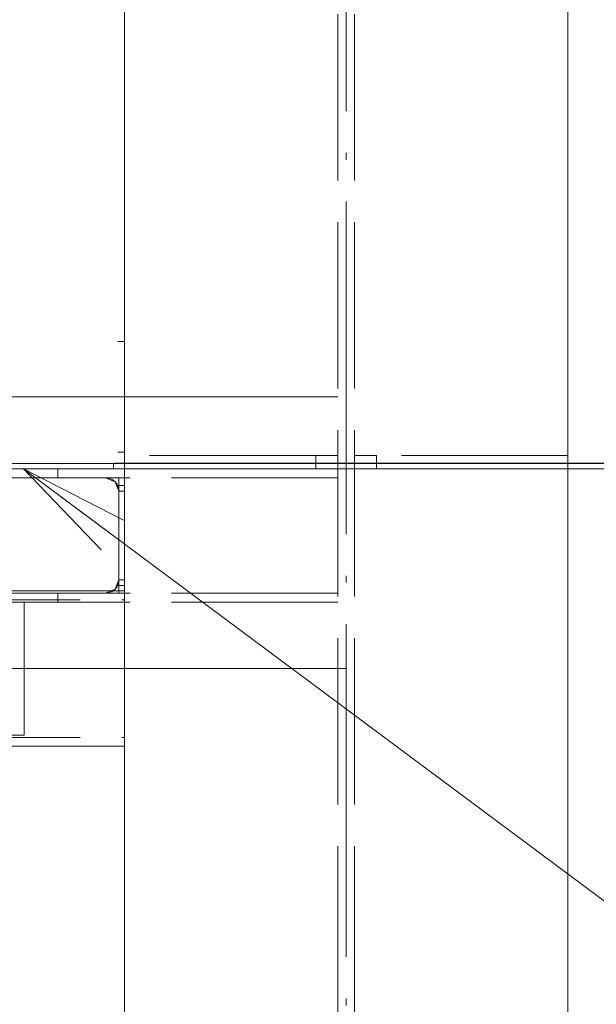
# Paper-space layout 'Layout1' of a CAD drawing. Extents: x -2 to 1033, y -36 to 596.
# Tile 139 of 182: x 709 to 719, y 487 to 505. Entities that reach past the tile are written whole.
import ezdxf

# ---------------------------------------------------------------- set-up
doc = ezdxf.new("R2010")
doc.units = 0
doc.linetypes.add('ACAD_ISO02W100', pattern=[15, 12, -3])
doc.linetypes.add('ACAD_ISO04W100', pattern=[30.5, 24, -3, 0.5, -3])
doc.layers.get('0').update_dxf_attribs({"linetype": 'CONTINUOUS'})
doc.layers.get('DEFPOINTS').update_dxf_attribs({"color": 132, "linetype": 'CONTINUOUS'})
doc.layers.add('AS_INS_ON', color=7, linetype='CONTINUOUS')
for name, color, linetype, lineweight in [('SS_1.ET-HALA_TaO-JD-LAVKA-ZEBRIK', 9, 'CONTINUOUS', 13), ('SS_1.ET-HALA_TaO-JD-LAVKA-ZEBRIK-PLECH', 9, 'CONTINUOUS', 13), ('SS_1.ET-HALA_TaO-JD-LAVKA-ZEBRIK_KOS', 9, 'CONTINUOUS', 13), ('SS_1.ET-HALA_TaO-SLOUP', 9, 'CONTINUOUS', 13), ('SS_1.ET-HALA_TaO-ZTUZENI_VODOROVNE', 9, 'CONTINUOUS', 13), ('SS_STAV.OK-KOTY', 251, 'CONTINUOUS', 13), ('SS_STAV.OK-POPIS_PROFILU', 9, 'CONTINUOUS', 13)]:
    doc.layers.add(name, color=color, linetype=linetype, lineweight=lineweight)
doc.styles.add('ROMANS', font='romans.shx', dxfattribs={"width": 0.8})
doc.dimstyles.new('A-1_(2.5)_50AS', dxfattribs={"dimtxt": 2.5, "dimasz": 2, "dimexe": 1, "dimexo": 2, "dimgap": 0, "dimtad": 0, "dimdec": 1, "dimlfac": 50, "dimrnd": 1, "dimtxsty": 'ROMANS', "dimblk1": 'OBLIQUE', "dimblk2": 'OBLIQUE', "dimsah": 1, "dimcen": 2, "dimclrd": 256, "dimclre": 256, "dimclrt": 256, "dimadec": 1, "dimazin": 2, "dimtfac": 0.714286, "dimtdec": 1, "dimtmove": 0, "dimatfit": 3, "dimldrblk": 'OPEN', "dimfxl": 1, "dimtvp": 1.142857, "dimtfill": 1, "dimtolj": 1, "dimlwd": -1, "dimlwe": -1, "dimarcsym": 0})

# ---------------------------------------------------------------- blocks, each defined once
blk = doc.blocks.new('_Oblique')
at = {"color": 0, "linetype": 'ByBlock', "lineweight": -2}
blk.add_line((-0.5, -0.5), (0.5, 0.5), dxfattribs=at)
blk = doc.blocks.new('*D105')
at = {"layer": 'DEFPOINTS', "color": 0, "transparency": 16777216}
for p in [(710.47, 497.16, -4574.7), (710.47, 497.06, -4574.7), (725.269, 497.06)]:
    blk.add_point(p, dxfattribs=at)
at = {"layer": 'SS_STAV.OK-KOTY', "transparency": 16777216}
for p, q in [((712.47, 497.16), (726.269, 497.16)), ((712.47, 497.06), (726.269, 497.06)), ((725.269, 497.16), (725.269, 497.06)), ((725.269, 497.06), (725.269, 493.727))]:
    blk.add_line(p, q, dxfattribs=at)
at = {"layer": 'SS_STAV.OK-KOTY', "transparency": 16777216, "xscale": 2, "yscale": 2, "zscale": 2}
for p, rotation in [((725.269, 497.16), 90), ((725.269, 497.06), 270)]:
    blk.add_blockref('_Oblique', p, dxfattribs=dict(at, rotation=rotation))
at = {"layer": 'SS_STAV.OK-KOTY', "transparency": 16777216, "insert": (722.412, 494.394), "char_height": 2.5, "attachment_point": 5, "rotation": 90, "style": 'ROMANS', "bg_fill": 3, "box_fill_scale": 1.1, "bg_fill_color": 256, "bg_fill_true_color": 13158600, "bg_fill_transparency": 0}
blk.add_mtext('\\A1;5', dxfattribs=at)
blk = doc.blocks.new('_OPEN')
at = {"color": 0, "linetype": 'ByBlock'}
for p, q in [((-1, 0.1667), (0, 0)), ((0, 0), (-1, -0.1667)), ((0, 0), (-1, 0))]:
    blk.add_line(p, q, dxfattribs=at)
blk = doc.blocks.new('*D106')
at = {"layer": 'DEFPOINTS', "color": 0, "transparency": 16777216}
for p in [(711.17, 509.16, -4574.255), (725.269, 509.16), (710.47, 497.16, -4574.7)]:
    blk.add_point(p, dxfattribs=at)
at = {"layer": 'SS_STAV.OK-KOTY', "transparency": 16777216}
for p, q in [((713.17, 509.16), (726.269, 509.16)), ((725.269, 497.16), (725.269, 509.16)), ((712.47, 497.16), (726.269, 497.16))]:
    blk.add_line(p, q, dxfattribs=at)
at = {"layer": 'SS_STAV.OK-KOTY', "transparency": 16777216, "xscale": 2, "yscale": 2, "zscale": 2}
for p, rotation in [((725.269, 509.16), 90), ((725.269, 497.16), 270)]:
    blk.add_blockref('_Oblique', p, dxfattribs=dict(at, rotation=rotation))
at = {"layer": 'SS_STAV.OK-KOTY', "transparency": 16777216, "insert": (722.412, 503.16), "char_height": 2.5, "attachment_point": 5, "rotation": 90, "style": 'ROMANS', "bg_fill": 3, "box_fill_scale": 1.1, "bg_fill_color": 256, "bg_fill_true_color": 13158600, "bg_fill_transparency": 0}
blk.add_mtext('\\A1;600', dxfattribs=at)

psp = doc.layouts.get("Layout1")

# ---------------------------------------------------------------- linework, layer by layer
at = {"layer": 'SS_1.ET-HALA_TaO-JD-LAVKA-ZEBRIK', "color": 9, "linetype": 'ACAD_ISO02W100', "ltscale": 0.25}
for p, q in [((709.4704, 497.0604), (709.4704, 496.9004)), ((709.4704, 494.8204), (709.4704, 494.6604))]:
    psp.add_line(p, q, dxfattribs=at)
at = {"layer": 'SS_1.ET-HALA_TaO-ZTUZENI_VODOROVNE', "color": 5, "linetype": 'Continuous', "ltscale": 0.25}
for p, q in [((708.8579, 492.2604), (708.8579, 494.6604)), ((707.7704, 492.2604), (708.8579, 492.2604)), ((707.7704, 492.0604), (710.6704, 492.0604))]:
    psp.add_line(p, q, dxfattribs=at)
at = {"layer": 'SS_1.ET-HALA_TaO-ZTUZENI_VODOROVNE', "color": 9, "linetype": 'ACAD_ISO02W100', "ltscale": 0.25}
psp.add_line((586.8704, 492.2204), (710.6704, 492.2204), dxfattribs=at)
at = {"layer": 'SS_STAV.OK-POPIS_PROFILU', "color": 0, "linetype": 'ByBlock'}
psp.add_line((710.2523, 495.5994), (708.8465, 497.0604), dxfattribs=at)

# ---------------------------------------------------------------- dimensions: what is measured, and where the dimension line sits
at = {"layer": 'SS_STAV.OK-KOTY'}
dim = psp.add_linear_dim(base=(725.2693, 497.0604), p1=(710.4704, 497.1604, -4574.7), p2=(710.4704, 497.0604, -4574.7), angle=90, dimstyle='A-1_(2.5)_50AS', dxfattribs=at)
dim.commit()
dim.dimension.update_dxf_attribs({"geometry": '*D105', "text_midpoint": (722.4122, 494.3938)})

# ---------------------------------------------------------------- next in the draw order: linework, layer by layer
at = {"layer": 'SS_1.ET-HALA_TaO-JD-LAVKA-ZEBRIK', "color": 9, "linetype": 'ACAD_ISO02W100', "ltscale": 0.25}
for p, q in [((710.5704, 495.0604), (710.5001, 494.8907)), ((710.5583, 495.0311), (710.5704, 495.0604)), ((710.5704, 495.0604), (710.6704, 495.0604)), ((710.5001, 494.8907), (710.3304, 494.8204)), ((710.5486, 494.9604), (710.5583, 495.0311)), ((710.5486, 494.9604), (710.6704, 494.9604)), ((710.5704, 494.8204), (694.4704, 494.8204)), ((714.5204, 494.8204), (710.5704, 494.8204)), ((714.5204, 494.6604), (710.6704, 494.6604))]:
    psp.add_line(p, q, dxfattribs=at)
at = {"layer": 'SS_1.ET-HALA_TaO-JD-LAVKA-ZEBRIK', "color": 5, "linetype": 'Continuous', "ltscale": 0.25}
psp.add_line((710.6704, 494.6604), (707.7704, 494.6604), dxfattribs=at)
at = {"layer": 'SS_1.ET-HALA_TaO-JD-LAVKA-ZEBRIK', "color": 9, "linetype": 'ACAD_ISO02W100', "ltscale": 0.25}
psp.add_arc((710.3304, 495.0604), 0.24, 270, 335.37568, dxfattribs=at)
at = {"layer": 'SS_1.ET-HALA_TaO-SLOUP', "color": 5, "linetype": 'Continuous', "ltscale": 0.25}
psp.add_line((710.6704, 494.6604), (710.6704, 459.5604), dxfattribs=at)
at = {"layer": 'SS_1.ET-HALA_TaO-ZTUZENI_VODOROVNE', "color": 9, "linetype": 'ACAD_ISO02W100', "ltscale": 0.25}
for p, q in [((586.8704, 494.7004), (710.6704, 494.7004)), ((710.6704, 494.8604), (693.4804, 494.8604))]:
    psp.add_line(p, q, dxfattribs=at)
at = {"layer": 'SS_1.ET-HALA_TaO-ZTUZENI_VODOROVNE', "color": 9, "linetype": 'ACAD_ISO04W100', "ltscale": 0.25}
for p, q in [((714.6704, 493.4604), (584.6704, 493.4604)), ((690.2704, 493.4604), (710.6704, 493.4604))]:
    psp.add_line(p, q, dxfattribs=at)

# ---------------------------------------------------------------- next in the draw order: dimensions: what is measured, and where the dimension line sits
at = {"layer": 'SS_STAV.OK-KOTY'}
dim = psp.add_linear_dim(base=(725.2693, 509.1604), p1=(710.4704, 497.1604, -4574.7), p2=(711.1704, 509.1604, -4574.255), angle=90, dimstyle='A-1_(2.5)_50AS', override={"dimtmove": 1}, dxfattribs=at)
dim.commit()
dim.dimension.update_dxf_attribs({"geometry": '*D106', "text_midpoint": (722.4122, 503.1604)})

# ---------------------------------------------------------------- next in the draw order: linework, layer by layer
at = {"layer": 'AS_INS_ON', "color": 9}
psp.add_line((735.2693, 497.1604), (710.4812, 497.1604), dxfattribs=at)
at = {"layer": 'SS_1.ET-HALA_TaO-JD-LAVKA-ZEBRIK', "color": 9, "linetype": 'ACAD_ISO04W100', "ltscale": 0.25}
for p, q in [((694.3704, 497.0604), (710.6704, 497.0604)), ((714.6704, 497.0604), (694.3704, 497.0604))]:
    psp.add_line(p, q, dxfattribs=at)
at = {"layer": 'SS_1.ET-HALA_TaO-JD-LAVKA-ZEBRIK', "color": 5, "linetype": 'Continuous', "ltscale": 0.25}
for p, q in [((707.9104, 497.0604), (710.6704, 497.0604)), ((710.6704, 497.0604), (710.6704, 494.6604))]:
    psp.add_line(p, q, dxfattribs=at)
at = {"layer": 'SS_1.ET-HALA_TaO-JD-LAVKA-ZEBRIK', "color": 9, "linetype": 'ACAD_ISO02W100', "ltscale": 0.25}
for p, q in [((710.5704, 496.9004), (694.4704, 496.9004)), ((710.3304, 496.9004), (710.5001, 496.8301)), ((710.5001, 496.8301), (710.5704, 496.6604)), ((710.5704, 494.8204), (710.5704, 496.9004)), ((714.5204, 496.9004), (710.5704, 496.9004)), ((710.5583, 496.6897), (710.5486, 496.7604)), ((710.6704, 496.7604), (710.5486, 496.7604)), ((710.5704, 496.6604), (710.5583, 496.6897)), ((710.6704, 496.6604), (710.5704, 496.6604))]:
    psp.add_line(p, q, dxfattribs=at)
psp.add_arc((710.3304, 496.6604), 0.24, 24.62432, 90, dxfattribs=at)
at = {"layer": 'SS_1.ET-HALA_TaO-JD-LAVKA-ZEBRIK-PLECH', "color": 5, "linetype": 'Continuous', "ltscale": 0.25}
for p, q in [((710.4704, 497.1604), (707.7704, 497.1604)), ((710.4704, 497.0604), (710.4704, 497.1604))]:
    psp.add_line(p, q, dxfattribs=at)
at = {"layer": 'SS_1.ET-HALA_TaO-JD-LAVKA-ZEBRIK_KOS', "color": 9, "linetype": 'Continuous', "ltscale": 0.25}
for p, q in [((710.6704, 499.3604), (710.5504, 499.3604)), ((710.6704, 499.3604), (710.6704, 497.3604)), ((710.5504, 497.3604), (710.6704, 497.3604))]:
    psp.add_line(p, q, dxfattribs=at)
at = {"layer": 'SS_1.ET-HALA_TaO-JD-LAVKA-ZEBRIK_KOS', "color": 9, "linetype": 'ACAD_ISO04W100', "ltscale": 0.25}
for p, q in [((710.5504, 498.3604), (707.9104, 498.3604)), ((714.5204, 498.3604), (708.2704, 498.3604))]:
    psp.add_line(p, q, dxfattribs=at)
at = {"layer": 'SS_1.ET-HALA_TaO-SLOUP', "color": 9, "linetype": 'ACAD_ISO02W100', "ltscale": 0.25}
for p, q in [((714.5204, 307.2604), (714.5204, 534.2051)), ((714.8204, 307.2604), (714.8204, 534.2051)), ((714.1204, 497.3004), (710.6704, 497.3004)), ((714.5204, 497.3004), (714.1204, 497.3004)), ((714.1204, 497.0604), (714.1204, 497.3004)), ((715.2204, 497.3004), (714.8204, 497.3004)), ((718.6704, 497.3004), (715.2204, 497.3004)), ((715.2204, 497.0604), (715.2204, 497.3004)), ((710.6704, 497.0604), (714.1204, 497.0604)), ((714.1204, 497.0604), (714.5204, 497.0604)), ((714.8204, 497.0604), (715.2204, 497.0604)), ((715.2204, 497.0604), (718.6704, 497.0604))]:
    psp.add_line(p, q, dxfattribs=at)
at = {"layer": 'SS_1.ET-HALA_TaO-SLOUP', "color": 9, "linetype": 'ACAD_ISO04W100', "ltscale": 0.25}
psp.add_line((714.6704, 305.2604), (714.6704, 534.2051), dxfattribs=at)
at = {"layer": 'SS_1.ET-HALA_TaO-SLOUP', "color": 5, "linetype": 'Continuous', "ltscale": 0.25}
for p, q in [((718.6704, 480.4604), (718.6704, 534.2051)), ((710.6704, 508.8404), (710.6704, 499.3604)), ((710.6704, 497.3604), (710.6704, 497.0604))]:
    psp.add_line(p, q, dxfattribs=at)
at = {"layer": 'SS_STAV.OK-POPIS_PROFILU', "color": 0, "linetype": 'ByBlock'}
for q in [(710.6502, 496.1343), (710.4512, 495.8668)]:
    psp.add_line((708.8465, 497.0604), q, dxfattribs=at)
at = {"layer": 'SS_STAV.OK-POPIS_PROFILU', "color": 9}
psp.add_lwpolyline([(708.8465, 497.0604), (720.5094, 488.3859), (735.8428, 488.3859)], dxfattribs=at)

doc.saveas('drawing.dxf')
